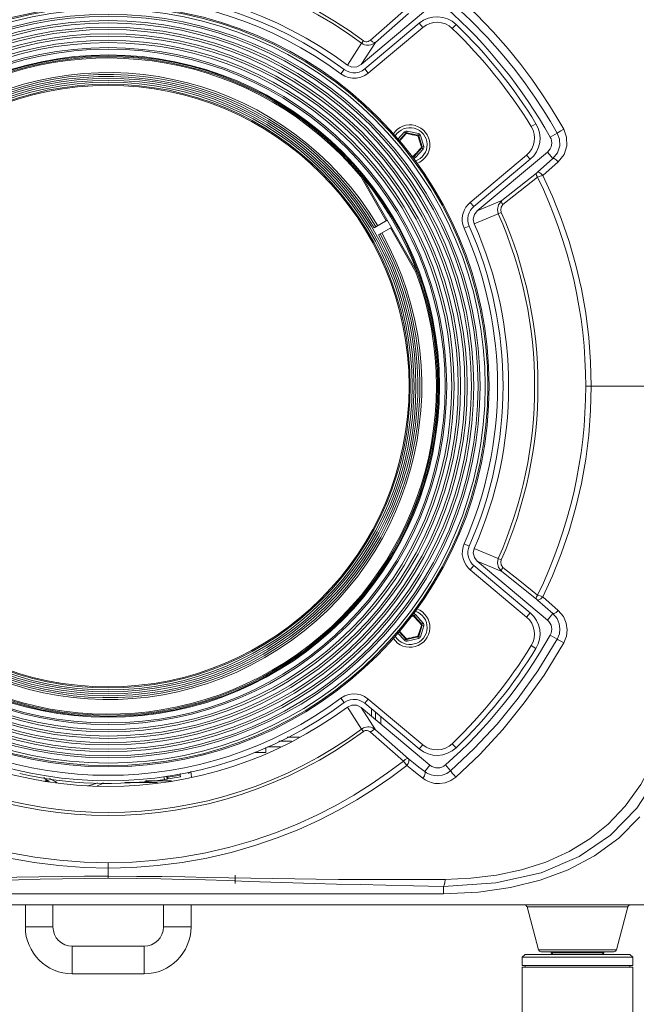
# Model space of a CAD drawing. Header units: millimetres. Extents: x 3925 to 5043, y -86 to 778.
# Tile 37 of 158: x 4407 to 4435, y 255 to 300. Entities that reach past the tile are written whole.
import ezdxf

# ---------------------------------------------------------------- set-up
doc = ezdxf.new("R2010")
doc.units = ezdxf.units.MM
doc.header["$LTSCALE"] = 46.255
doc.header["$PDMODE"] = 3
doc.header["$PDSIZE"] = 1
doc.layers.get('Defpoints').update_dxf_attribs({"linetype": 'CONTINUOUS'})
for name, color, linetype in [('140-154101-01_RIGGDXF_DIMENSION', 7, 'CONTINUOUS'), ('A65-LSM-GEARDXF_CONTINUOUS_LINE', 7, 'CONTINUOUS'), ('H30-BOTTOM-CDXF_CONTINUOUS_LINE', 7, 'CONTINUOUS'), ('H30-RUBBER-MDXF_CONTINUOUS_LINE', 7, 'CONTINUOUS'), ('H30-U-RING_DDXF_CONTINUOUS_LINE', 7, 'CONTINUOUS'), ('H30_CEILING_DXF_CONTINUOUS_LINE', 7, 'CONTINUOUS'), ('H30K-FRONT-CDXF_CONTINUOUS_LINE', 7, 'CONTINUOUS'), ('H60-FF-LENS-DXF_CONTINUOUS_LINE', 7, 'CONTINUOUS'), ('H60-LSM-GUIDDXF_CONTINUOUS_LINE', 7, 'CONTINUOUS'), ('H60-LSM-H-TADXF_CONTINUOUS_LINE', 7, 'CONTINUOUS'), ('LSM-BS-BASE-DXF_CONTINUOUS_LINE', 7, 'CONTINUOUS'), ('PJ-LENS-B10RDXF_CONTINUOUS_LINE', 7, 'CONTINUOUS'), ('SPACER-RIGGIDXF_CONTINUOUS_LINE', 7, 'CONTINUOUS')]:
    doc.layers.add(name, color=color, linetype=linetype)
doc.styles.add('SLDTEXTSTYLE0', font='arialbd.ttf', dxfattribs={"height": 5.5})
doc.dimstyles.new('SLDDIMSTYLE2', dxfattribs={"dimtxt": 5.650301, "dimasz": 4.572, "dimexe": 0, "dimexo": 0.0625, "dimgap": 1.412575, "dimtad": 0, "dimtih": 1, "dimtoh": 1, "dimlfac": 3.5, "dimrnd": 1e-09, "dimzin": 4, "dimdsep": 46, "dimtxsty": 'SLDTEXTSTYLE0', "dimsah": 1, "dimcen": 0.09, "dimadec": 0, "dimazin": 1, "dimtol": 1, "dimtp": 0.5, "dimtm": 0.5, "dimtfac": 1, "dimtdec": 1, "dimtofl": 0, "dimtmove": 0, "dimatfit": 3, "dimfxl": 1, "dimfrac": 2, "dimtolj": 1, "dimarcsym": 0})

# ---------------------------------------------------------------- blocks, each defined once
blk = doc.blocks.new('*D68')
at = {"layer": '140-154101-01_RIGGDXF_DIMENSION', "color": 0, "linetype": 'Continuous', "lineweight": -2}
for p, q in [((4484.363, 271.493), (4484.363, 203.012)), ((4477.961, 266.215), (4477.961, 203.012)), ((4473.961, 203.012), (4426.441, 203.012)), ((4484.363, 203.012), (4477.961, 203.012)), ((4488.363, 203.012), (4492.363, 203.012))]:
    blk.add_line(p, q, dxfattribs=at)
at = {"layer": '140-154101-01_RIGGDXF_DIMENSION', "color": 0, "linetype": 'Continuous'}
for points in [[(4473.961, 203.678), (4473.961, 202.345), (4477.961, 203.012)], [(4488.363, 203.678), (4488.363, 202.345), (4484.363, 203.012)]]:
    blk.add_solid(points, dxfattribs=at)
at = {"layer": 'Defpoints', "color": 0, "linetype": 'Continuous'}
for p in [(4484.363, 271.556), (4477.961, 266.277), (4477.961, 203.012)]:
    blk.add_point(p, dxfattribs=at)
at = {"layer": '140-154101-01_RIGGDXF_DIMENSION', "color": 0, "linetype": 'Continuous', "insert": (4448.201, 207.96), "char_height": 5.5, "attachment_point": 5, "style": 'SLDTEXTSTYLE0'}
blk.add_mtext('\\A1;25.61 [1.01]', dxfattribs=at)

msp = doc.modelspace()

# ---------------------------------------------------------------- linework, layer by layer
at = {"layer": 'A65-LSM-GEARDXF_CONTINUOUS_LINE', "color": 7, "linetype": 'Continuous', "lineweight": 0}
for p, q in [((4424.2078, 294.3712), (4424.5038, 294.6932)), ((4424.2553, 294.3121), (4424.559, 294.6424)), ((4424.3278, 294.3416), (4424.3667, 294.3844)), ((4424.3667, 294.3844), (4424.4074, 294.4289)), ((4424.4074, 294.4289), (4424.4472, 294.472)), ((4424.4472, 294.472), (4424.4958, 294.5242)), ((4424.5038, 294.6932), (4424.559, 294.6424)), ((4424.623, 294.7306), (4424.6067, 294.6574)), ((4424.6067, 294.6574), (4425.1138, 294.5441)), ((4424.623, 294.7306), (4425.1302, 294.6173)), ((4424.9491, 294.5468), (4425.0252, 294.529)), ((4425.0252, 294.529), (4425.1145, 294.5079)), ((4425.1302, 294.6173), (4425.1138, 294.5441)), ((4425.2222, 294.5327), (4425.1506, 294.5103)), ((4425.1506, 294.5103), (4425.3061, 294.0144)), ((4425.2222, 294.5327), (4425.3776, 294.0369)), ((4424.277, 294.2852), (4424.3278, 294.3416)), ((4425.2952, 293.9656), (4424.9435, 293.5831)), ((4425.2212, 293.9356), (4425.1753, 293.8847)), ((4425.2113, 294.2063), (4425.2321, 294.1385)), ((4425.275, 293.9957), (4425.2212, 293.9356)), ((4425.2321, 294.1385), (4425.2492, 294.082)), ((4425.3504, 293.9149), (4425.2952, 293.9656)), ((4425.3776, 294.0369), (4425.3061, 294.0144)), ((4424.9118, 293.6006), (4424.811, 293.6218)), ((4424.8958, 293.5681), (4424.845, 293.5795)), ((4424.8867, 293.5277), (4424.8958, 293.5681)), ((4424.9987, 293.5323), (4424.9435, 293.5831)), ((4425.3504, 293.9149), (4424.9987, 293.5323)), ((4425.0552, 293.7535), (4425.0061, 293.7008)), ((4425.0951, 293.7966), (4425.0552, 293.7535)), ((4425.1361, 293.8415), (4425.0951, 293.7966)), ((4425.1753, 293.8847), (4425.1361, 293.8415)), ((4424.8108, 272.7393), (4424.9119, 272.7605)), ((4424.8449, 272.7816), (4424.8959, 272.793)), ((4424.8868, 272.8337), (4424.8959, 272.793)), ((4424.9119, 272.7605), (4424.9673, 272.7018)), ((4424.9988, 272.8288), (4424.9436, 272.7781)), ((4424.9436, 272.7781), (4425.2953, 272.3956)), ((4424.9673, 272.7018), (4425.0142, 272.6519)), ((4424.9988, 272.8288), (4425.3505, 272.4463)), ((4425.0142, 272.6519), (4425.054, 272.6092)), ((4425.054, 272.6092), (4425.0952, 272.5645)), ((4425.0952, 272.5645), (4425.1349, 272.5212)), ((4425.1349, 272.5212), (4425.1833, 272.4678)), ((4424.32, 272.0284), (4424.277, 272.0762)), ((4425.3062, 272.3468), (4425.1508, 271.8509)), ((4425.3777, 272.3243), (4425.2223, 271.8285)), ((4425.3505, 272.4463), (4425.2953, 272.3956)), ((4425.3777, 272.3243), (4425.3062, 272.3468)), ((4424.5039, 271.668), (4424.2078, 271.9901)), ((4424.5591, 271.7187), (4424.2553, 272.0492)), ((4424.3679, 271.9756), (4424.32, 272.0284)), ((4424.4075, 271.9323), (4424.3679, 271.9756)), ((4424.4484, 271.888), (4424.4075, 271.9323)), ((4424.4878, 271.8457), (4424.4484, 271.888)), ((4424.5347, 271.7957), (4424.4878, 271.8457)), ((4424.5039, 271.668), (4424.5591, 271.7187)), ((4424.5908, 271.7363), (4424.5347, 271.7957)), ((4424.679, 271.7548), (4424.5908, 271.7363)), ((4425.114, 271.8171), (4424.6068, 271.7038)), ((4424.6232, 271.6306), (4424.6068, 271.7038)), ((4425.1303, 271.7439), (4424.6232, 271.6306)), ((4424.7367, 271.7671), (4424.679, 271.7548)), ((4424.806, 271.7821), (4424.7367, 271.7671)), ((4425.1303, 271.7439), (4425.114, 271.8171)), ((4425.1432, 271.9405), (4425.1146, 271.8533)), ((4425.1673, 272.0148), (4425.1432, 271.9405)), ((4425.2223, 271.8285), (4425.1508, 271.8509))]:
    msp.add_line(p, q, dxfattribs=at)
for points in [[(4424.4958, 294.5242), (4424.5554, 294.5875), (4424.5907, 294.6249)], [(4424.559, 294.6424), (4424.5647, 294.6421), (4424.5759, 294.6359), (4424.5907, 294.6249)], [(4424.5907, 294.6249), (4424.5965, 294.6424), (4424.6021, 294.6539), (4424.6067, 294.6574)], [(4424.5907, 294.6249), (4424.6672, 294.6089), (4424.7081, 294.6002), (4424.7525, 294.5907), (4424.8021, 294.5799), (4424.8544, 294.5683), (4424.9043, 294.5571), (4424.9491, 294.5468)], [(4425.1138, 294.5441), (4425.1164, 294.539), (4425.1167, 294.5262), (4425.1145, 294.5079)], [(4425.1145, 294.5079), (4425.1325, 294.5116), (4425.1453, 294.5124), (4425.1506, 294.5103)], [(4425.1145, 294.5079), (4425.1353, 294.4444), (4425.154, 294.3871), (4425.1707, 294.3352), (4425.1858, 294.288), (4425.1992, 294.2452), (4425.2113, 294.2063)], [(4425.2492, 294.082), (4425.2694, 294.0145), (4425.275, 293.9957)], [(4425.3061, 294.0144), (4425.3029, 294.0096), (4425.292, 294.003), (4425.275, 293.9957)], [(4425.275, 293.9957), (4425.2873, 293.982), (4425.2944, 293.9713), (4425.2952, 293.9656)], [(4424.9118, 293.6006), (4424.906, 293.5832), (4424.9003, 293.5717), (4424.8958, 293.5681)], [(4425.0061, 293.7008), (4424.9453, 293.6361), (4424.9118, 293.6006)], [(4424.9435, 293.5831), (4424.9378, 293.5834), (4424.9265, 293.5896), (4424.9118, 293.6006)], [(4424.8959, 272.793), (4424.9004, 272.7895), (4424.9061, 272.778), (4424.9119, 272.7605)], [(4424.9119, 272.7605), (4424.9266, 272.7716), (4424.9379, 272.7778), (4424.9436, 272.7781)], [(4425.2752, 272.3654), (4425.2528, 272.2906), (4425.2407, 272.2505), (4425.2275, 272.207), (4425.2126, 272.1584), (4425.1966, 272.1073), (4425.1813, 272.0586), (4425.1673, 272.0148)], [(4425.1833, 272.4678), (4425.2426, 272.4018), (4425.2752, 272.3654)], [(4425.2953, 272.3956), (4425.2945, 272.3899), (4425.2874, 272.3792), (4425.2752, 272.3654)], [(4425.2752, 272.3654), (4425.2921, 272.3582), (4425.3031, 272.3516), (4425.3062, 272.3468)], [(4424.5908, 271.7363), (4424.5761, 271.7252), (4424.5649, 271.719), (4424.5591, 271.7187)], [(4424.6068, 271.7038), (4424.6023, 271.7073), (4424.5966, 271.7188), (4424.5908, 271.7363)], [(4425.1146, 271.8533), (4425.0498, 271.8379), (4424.9911, 271.8241), (4424.9379, 271.8118), (4424.8896, 271.8007), (4424.8458, 271.7909), (4424.806, 271.7821)], [(4425.1146, 271.8533), (4425.1168, 271.835), (4425.1166, 271.8222), (4425.114, 271.8171)], [(4425.1508, 271.8509), (4425.1454, 271.8487), (4425.1326, 271.8496), (4425.1146, 271.8533)]]:
    msp.add_lwpolyline(points, dxfattribs=at)
for centre, radius, start, end in [((4424.5958, 294.6086), 0.125, 77.4075, 137.4075), ((4424.5958, 294.6086), 0.05, 77.4075, 137.4075), ((4425.1029, 294.4953), 0.05, 17.4075, 77.4075), ((4425.1029, 294.4953), 0.125, 17.4075, 77.4075), ((4425.2584, 293.9995), 0.05, 317.4075, 17.4075), ((4425.2584, 293.9995), 0.125, 317.4075, 17.4075), ((4424.9067, 293.6169), 0.05, 257.4075, 317.4075), ((4424.9067, 293.6169), 0.125, 273.37919, 317.4075), ((4424.9068, 272.7442), 0.05, 42.59575, 102.59575), ((4424.9068, 272.7442), 0.125, 42.59575, 86.69688), ((4425.2585, 272.3617), 0.05, 342.59575, 42.59575), ((4425.2585, 272.3617), 0.125, 342.59575, 42.59575), ((4424.5959, 271.7526), 0.125, 222.59575, 282.59575), ((4424.5959, 271.7526), 0.05, 222.59575, 282.59575), ((4425.103, 271.8659), 0.05, 282.59575, 342.59575), ((4425.103, 271.8659), 0.125, 282.59575, 342.59575)]:
    msp.add_arc(centre, radius, start, end, dxfattribs=at)
at = {"layer": 'H30-BOTTOM-CDXF_CONTINUOUS_LINE', "color": 7, "linetype": 'Continuous', "lineweight": 0}
for p, q in [((4416.836, 261.0307), (4416.836, 260.6557)), ((4376.7868, 259.6807), (4445.3851, 259.6807)), ((4434.6196, 259.588), (4430.0523, 259.588)), ((4430.5721, 257.6483), (4430.0523, 259.588)), ((4434.0999, 257.6483), (4434.6196, 259.588)), ((4434.0999, 257.6483), (4430.5721, 257.6483)), ((4433.9791, 257.5557), (4430.6928, 257.5557))]:
    msp.add_line(p, q, dxfattribs=at)
for centre, start, end in [((4429.9316, 259.5557), 15.00001, 90), ((4434.7403, 259.5557), 90, 164.99999), ((4430.6928, 257.6807), 195.00001, 270), ((4433.9791, 257.6807), 270, 344.99999)]:
    msp.add_arc(centre, 0.125, start, end, dxfattribs=at)
at = {"layer": 'H30-RUBBER-MDXF_CONTINUOUS_LINE', "color": 7, "linetype": 'Continuous', "lineweight": 0}
for p, q in [((4422.7033, 297.549), (4425.1694, 299.6183)), ((4422.864, 297.3575), (4425.3301, 299.4268)), ((4425.1694, 299.6183), (4425.3301, 299.4268)), ((4426.8393, 299.5617), (4426.666, 299.3815)), ((4421.7722, 297.5187), (4421.6228, 297.3182)), ((4422.7033, 297.549), (4422.864, 297.3575)), ((4430.4581, 295.0646), (4430.245, 294.9339)), ((4430.0354, 293.645), (4427.4793, 291.5002)), ((4430.1961, 293.4535), (4430.0354, 293.645)), ((4430.1961, 293.4535), (4427.64, 291.3086)), ((4427.64, 291.3086), (4427.4793, 291.5002)), ((4427.4331, 290.4296), (4427.2045, 290.3282)), ((4427.4331, 275.9317), (4427.2045, 276.0331)), ((4427.64, 275.0527), (4427.4793, 274.8612)), ((4427.4793, 274.8611), (4430.0354, 272.7163)), ((4427.64, 275.0527), (4430.1961, 272.9078)), ((4430.1961, 272.9078), (4430.0354, 272.7163)), ((4430.4581, 271.2967), (4430.245, 271.4274)), ((4421.7722, 268.8426), (4421.6228, 269.0431)), ((4422.7033, 268.8123), (4422.864, 269.0038)), ((4425.3301, 266.9345), (4422.864, 269.0038)), ((4425.1694, 266.743), (4422.7033, 268.8123)), ((4425.1694, 266.743), (4425.3301, 266.9345)), ((4426.8393, 266.7996), (4426.666, 266.9798))]:
    msp.add_line(p, q, dxfattribs=at)
for points in [[(4421.7722, 297.5187), (4421.9032, 297.4406), (4422.0302, 297.3951), (4422.1619, 297.3736), (4422.3017, 297.3764), (4422.4438, 297.4064), (4422.5805, 297.4648), (4422.7033, 297.549)], [(4421.6228, 297.3182), (4421.7979, 297.2138), (4421.9677, 297.153), (4422.1439, 297.1242), (4422.3295, 297.1279), (4422.519, 297.1679), (4422.7009, 297.2458), (4422.864, 297.3575)], [(4427.4793, 291.5002), (4427.3814, 291.4062), (4427.2836, 291.2801), (4427.202, 291.1287), (4427.1475, 290.9654), (4427.1221, 290.8047), (4427.1223, 290.6537), (4427.1473, 290.4964), (4427.2045, 290.3282)], [(4427.64, 291.3086), (4427.5662, 291.2378), (4427.4926, 291.143), (4427.4315, 291.0296), (4427.3905, 290.9066), (4427.3714, 290.7859), (4427.3715, 290.6731), (4427.3903, 290.5555), (4427.4331, 290.4296)], [(4427.2045, 276.0331), (4427.1557, 275.8969), (4427.1246, 275.7338), (4427.1224, 275.5525), (4427.1548, 275.3673), (4427.2169, 275.1998), (4427.2969, 275.0615), (4427.3861, 274.95), (4427.4793, 274.8611)], [(4427.4331, 275.9317), (4427.3965, 275.8298), (4427.3733, 275.7077), (4427.3716, 275.5724), (4427.396, 275.4331), (4427.4427, 275.3072), (4427.5026, 275.2035), (4427.5697, 275.1196), (4427.64, 275.0527)], [(4422.864, 269.0038), (4422.696, 269.1182), (4422.5316, 269.1893), (4422.3601, 269.2295), (4422.1766, 269.2389), (4421.9856, 269.2127), (4421.798, 269.1475), (4421.6228, 269.0431)], [(4422.7033, 268.8123), (4422.5767, 268.8985), (4422.4533, 268.9519), (4422.3247, 268.982), (4422.1865, 268.9891), (4422.0435, 268.9695), (4421.9033, 268.9208), (4421.7722, 268.8426)]]:
    msp.add_lwpolyline(points, dxfattribs=at)
for centre, radius, start, end in [((4411.086, 283.1807), 17.8822, 53.30267, 126.69733), ((4411.086, 283.1807), 17.6322, 53.30267, 126.69733), ((4425.9729, 298.6607), 1.25, 46.11903, 130), ((4425.9729, 298.6607), 1, 46.11903, 130), ((4411.086, 283.1807), 22.4768, 31.52743, 46.11903), ((4411.086, 283.1807), 22.7268, 31.52743, 46.11903), ((4424.7512, 294.1128), 0.9, 290.50019, 146.58525), ((4424.7512, 294.1128), 0.775, 288.09327, 148.89012), ((4429.3926, 294.411), 1, 310, 31.52743), ((4429.3926, 294.411), 1.25, 310, 31.52743), ((4411.086, 283.1807), 17.8822, 336.08576, 23.91424), ((4411.086, 283.1807), 17.6322, 336.08576, 23.91426), ((4424.7514, 272.2484), 0.9, 213.40273, 69.51207), ((4424.7514, 272.2484), 0.775, 211.09481, 71.92085), ((4429.3926, 271.9503), 1, 328.47257, 50), ((4429.3926, 271.9503), 1.25, 328.47257, 50), ((4411.086, 283.1807), 22.4768, 313.88097, 328.47257), ((4411.086, 283.1807), 22.7268, 313.88097, 328.47257), ((4411.086, 283.1807), 17.6322, 233.30267, 306.69733), ((4411.086, 283.1807), 17.8822, 233.30267, 306.69733), ((4425.9729, 267.7006), 1.25, 230, 313.88097), ((4425.9729, 267.7006), 1, 230, 313.88097)]:
    msp.add_arc(centre, radius, start, end, dxfattribs=at)
at = {"layer": 'H30-U-RING_DDXF_CONTINUOUS_LINE', "color": 7, "linetype": 'Continuous', "lineweight": 0}
for p, q in [((4407.336, 259.6807), (4407.336, 258.6807)), ((4408.586, 259.6807), (4408.586, 258.6807)), ((4413.586, 258.6807), (4413.586, 259.6807)), ((4414.836, 258.6807), (4414.836, 259.6807)), ((4408.586, 258.6807), (4407.336, 258.6807)), ((4413.586, 258.6807), (4414.836, 258.6807)), ((4409.461, 257.8057), (4412.711, 257.8057)), ((4409.461, 257.8057), (4409.461, 256.5557)), ((4412.711, 257.8057), (4412.711, 256.5557)), ((4409.461, 256.5557), (4412.711, 256.5557))]:
    msp.add_line(p, q, dxfattribs=at)
for centre, radius, start, end in [((4409.461, 258.6807), 2.125, 180, 270), ((4409.461, 258.6807), 0.875, 180, 270), ((4412.711, 258.6807), 2.125, 270, 0), ((4412.711, 258.6807), 0.875, 270, 0)]:
    msp.add_arc(centre, radius, start, end, dxfattribs=at)
at = {"layer": 'H30_CEILING_DXF_CONTINUOUS_LINE', "color": 7, "linetype": 'Continuous', "lineweight": 0}
for p, q in [((4431.1485, 257.5057), (4431.1485, 257.5557)), ((4433.5235, 257.5057), (4431.1485, 257.5057)), ((4431.2235, 257.4307), (4431.1485, 257.5057)), ((4433.4485, 257.4307), (4433.5235, 257.5057)), ((4433.5235, 257.5057), (4433.5235, 257.5557))]:
    msp.add_line(p, q, dxfattribs=at)
at = {"layer": 'H30K-FRONT-CDXF_CONTINUOUS_LINE', "color": 7, "linetype": 'Continuous', "lineweight": 0}
for p, q in [((4422.5426, 297.7405), (4425.6571, 300.3539)), ((4422.964, 298.8519), (4424.4524, 300.1681)), ((4423.1904, 298.7476), (4424.6802, 300.0625)), ((4421.9216, 297.7192), (4422.564, 298.7143)), ((4422.5426, 297.7405), (4423.1904, 298.7476)), ((4422.6455, 298.8245), (4422.564, 298.7143)), ((4431.1024, 294.4622), (4431.4217, 294.6422)), ((4430.9793, 293.7843), (4427.8007, 291.1171)), ((4431.2276, 293.4883), (4430.5247, 292.8741)), ((4430.9793, 293.7843), (4431.2276, 293.4883)), ((4431.4671, 293.3406), (4430.7683, 292.7237)), ((4430.4789, 292.8325), (4428.9115, 291.5821)), ((4430.5269, 292.6489), (4428.9589, 291.3992)), ((4428.9115, 291.5821), (4427.8007, 291.1171)), ((4428.7499, 290.9871), (4427.6616, 290.5309)), ((4428.8877, 291.048), (4428.7499, 290.9871)), ((4442.0338, 283.1807), (4432.7117, 283.1806)), ((4427.6616, 275.8304), (4428.7499, 275.3742)), ((4427.8007, 275.2442), (4428.9115, 274.7792)), ((4427.8007, 275.2442), (4430.9793, 272.577)), ((4428.8877, 275.3133), (4428.7499, 275.3742)), ((4428.9115, 274.7792), (4430.479, 273.5288)), ((4430.5247, 273.4871), (4431.2276, 272.873)), ((4430.7684, 273.6376), (4431.4671, 273.0207)), ((4430.9793, 272.577), (4431.2276, 272.873)), ((4431.1024, 271.8991), (4431.4217, 271.7191)), ((4422.564, 267.647), (4421.9216, 268.6422)), ((4425.6571, 266.0074), (4422.5426, 268.6208)), ((4423.1904, 267.6137), (4422.5426, 268.6208)), ((4422.6455, 267.5368), (4422.564, 267.647)), ((4424.6802, 266.2988), (4423.1904, 267.6137)), ((4424.4527, 266.1929), (4422.964, 267.5094)), ((4424.5038, 266.127), (4424.4523, 266.1935)), ((4424.6061, 265.9959), (4424.5038, 266.127)), ((4425.6571, 266.0074), (4425.4172, 265.7215)), ((4426.3623, 266.0177), (4426.593, 265.7586)), ((4435.1648, 263.666), (4434.203, 262.707)), ((4434.203, 262.707), (4433.1075, 261.9037)), ((4411.0861, 261.3447), (4411.0861, 261.5849)), ((4411.0873, 260.9773), (4411.0861, 261.3447)), ((4411.0873, 260.8868), (4411.0874, 260.9773)), ((4426.2757, 260.1807), (4426.2739, 260.518)), ((4430.6494, 260.7971), (4429.3015, 260.4646)), ((4426.2757, 260.1807), (4395.8986, 260.1807))]:
    msp.add_line(p, q, dxfattribs=at)
for points in [[(4426.8294, 300.8918), (4427.7416, 300.0332), (4428.5225, 299.2204), (4429.1916, 298.458), (4429.7664, 297.7467), (4430.2625, 297.0847), (4430.6937, 296.4673), (4431.0724, 295.8886), (4431.4093, 295.3408), (4431.7137, 294.8151)], [(4426.593, 300.6027), (4427.4939, 299.763), (4428.2656, 298.9672), (4428.927, 298.2199), (4429.4954, 297.5223), (4429.986, 296.8724), (4430.4126, 296.2661), (4430.7872, 295.6975), (4431.1205, 295.159), (4431.4217, 294.6422)], [(4422.6455, 298.8245), (4422.6758, 298.8057), (4422.7128, 298.7906), (4422.7564, 298.7817), (4422.8052, 298.7814), (4422.8575, 298.7917), (4422.9113, 298.8146), (4422.964, 298.8519)], [(4422.964, 298.8519), (4423.0499, 298.7789), (4423.1314, 298.7414), (4423.1904, 298.7476)], [(4422.564, 298.7143), (4422.6247, 298.6762), (4422.6985, 298.6449), (4422.7849, 298.625), (4422.8812, 298.6214), (4422.9837, 298.6381), (4423.0885, 298.679), (4423.1904, 298.7476)], [(4422.5426, 297.7405), (4422.3433, 297.6375), (4422.1221, 297.6305), (4421.9216, 297.7192)], [(4431.4217, 294.6422), (4431.5239, 294.3681), (4431.5337, 294.0599), (4431.4339, 293.7501), (4431.2276, 293.4883)], [(4431.7137, 294.8151), (4431.5793, 294.7394), (4431.4677, 294.6733), (4431.4217, 294.6422)], [(4431.7137, 294.8151), (4431.8439, 294.4635), (4431.8561, 294.0687), (4431.729, 293.6731), (4431.4671, 293.3406)], [(4431.4671, 293.3406), (4431.3758, 293.4319), (4431.288, 293.4861), (4431.2276, 293.4883)], [(4430.5269, 292.6489), (4430.483, 292.7244), (4430.4662, 292.7911), (4430.4786, 292.8322)], [(4430.4789, 292.8325), (4430.5086, 292.8584), (4430.5247, 292.8741)], [(4430.7681, 292.7236), (4430.675, 292.8155), (4430.5853, 292.8708), (4430.5251, 292.8743)], [(4430.7684, 292.7237), (4430.6462, 292.6875), (4430.5269, 292.6489)], [(4430.7683, 292.7237), (4431.2058, 291.7635), (4431.6026, 290.7665), (4431.9571, 289.7288), (4432.2624, 288.6625), (4432.5135, 287.5805), (4432.7092, 286.4882), (4432.8493, 285.3861), (4432.9332, 284.2808), (4432.961, 283.1806)], [(4428.9115, 291.5821), (4428.7618, 291.3959), (4428.7102, 291.1841), (4428.7499, 290.9871)], [(4428.9589, 291.3992), (4428.8854, 291.2852), (4428.8622, 291.1613), (4428.8877, 291.048)], [(4428.9589, 291.3992), (4428.9161, 291.4733), (4428.899, 291.539), (4428.9115, 291.5821)], [(4427.6616, 290.5309), (4427.6193, 290.7382), (4427.6681, 290.9461), (4427.8007, 291.1171)], [(4432.961, 283.1806), (4432.9327, 282.0716), (4432.8481, 280.9637), (4432.7076, 279.8631), (4432.5115, 278.7711), (4432.26, 277.6896), (4431.9544, 276.6238), (4431.5996, 275.5868), (4431.2023, 274.5898), (4430.7684, 273.6376)], [(4427.8007, 275.2442), (4427.6681, 275.4152), (4427.6193, 275.6231), (4427.6616, 275.8304)], [(4428.7499, 275.3742), (4428.7102, 275.1771), (4428.7618, 274.9654), (4428.9115, 274.7792)], [(4428.8877, 275.3133), (4428.8622, 275.2), (4428.8854, 275.0762), (4428.9589, 274.9621)], [(4428.9589, 274.9621), (4428.9161, 274.888), (4428.899, 274.8223), (4428.9115, 274.7792)], [(4428.9589, 274.9621), (4429.7191, 274.3556), (4430.5269, 273.7124)], [(4430.5269, 273.7124), (4430.483, 273.6369), (4430.4662, 273.5702), (4430.4786, 273.5291)], [(4430.5247, 273.4871), (4430.5086, 273.5029), (4430.479, 273.5288)], [(4430.5245, 273.4873), (4430.5856, 273.4909), (4430.6751, 273.5459), (4430.7685, 273.6375)], [(4430.5269, 273.7124), (4430.6462, 273.6738), (4430.7684, 273.6375)], [(4431.4671, 273.0207), (4431.3758, 272.9294), (4431.288, 272.8752), (4431.2276, 272.873)], [(4431.4671, 273.0207), (4431.7004, 272.7392), (4431.8268, 272.4387), (4431.8669, 272.146), (4431.8336, 271.8512), (4431.7137, 271.5462)], [(4431.2276, 272.873), (4431.4114, 272.6513), (4431.5107, 272.4157), (4431.5421, 272.1869), (4431.5159, 271.9568), (4431.4217, 271.7191)], [(4431.4217, 271.7191), (4430.5419, 270.2873), (4429.6558, 269.0464), (4428.6948, 267.8716), (4427.6594, 266.7626), (4426.593, 265.7586)], [(4431.7137, 271.5462), (4431.5793, 271.6219), (4431.4677, 271.688), (4431.4217, 271.7191)], [(4431.7137, 271.5462), (4430.8244, 270.0896), (4429.9286, 268.8259), (4428.9567, 267.6281), (4427.909, 266.496), (4426.8294, 265.4695)], [(4421.9216, 268.6422), (4422.1221, 268.7308), (4422.3433, 268.7238), (4422.5426, 268.6208)], [(4423.1904, 267.6137), (4423.1279, 267.6597), (4423.055, 267.6983), (4422.9776, 267.7248), (4422.9042, 267.738), (4422.8374, 267.7406), (4422.7738, 267.7347), (4422.7093, 267.7198), (4422.6401, 267.6929), (4422.564, 267.647)], [(4422.964, 267.5094), (4423.0499, 267.5824), (4423.1314, 267.6199), (4423.1904, 267.6137)], [(4422.964, 267.5094), (4422.9316, 267.5343), (4422.894, 267.5555), (4422.8543, 267.5705), (4422.8169, 267.5786), (4422.7829, 267.581), (4422.7507, 267.5789), (4422.7182, 267.5723), (4422.6835, 267.5594), (4422.6455, 267.5368)], [(4424.4523, 266.1935), (4424.5376, 266.2676), (4424.6204, 266.3058), (4424.6803, 266.2986)], [(4424.6061, 265.9959), (4424.665, 266.0786), (4424.7006, 266.1663), (4424.7056, 266.2446), (4424.6803, 266.2986)], [(4425.4172, 265.7215), (4425.1593, 265.9238), (4424.9136, 266.1163), (4424.6802, 266.2988)], [(4435.8398, 266.3276), (4435.2076, 265.1348), (4434.4973, 264.1494), (4433.731, 263.3424), (4432.8975, 262.6709), (4431.9556, 262.0963), (4430.901, 261.6207), (4429.7944, 261.267), (4428.6682, 261.0283), (4427.5036, 260.8845), (4426.3374, 260.828)], [(4411.0861, 261.3447), (4409.9814, 261.3729), (4408.8581, 261.4589), (4407.731, 261.6029), (4406.6157, 261.8031), (4405.519, 262.0582), (4404.452, 262.3642), (4403.4292, 262.714), (4402.4578, 263.1005), (4401.537, 263.5186), (4400.6636, 263.9649), (4399.8338, 264.4369), (4399.0435, 264.9329), (4398.2889, 265.4526), (4397.566, 265.9962)], [(4411.0862, 261.5849), (4409.9935, 261.613), (4408.8824, 261.6986), (4407.7675, 261.8417), (4406.6644, 262.0406), (4405.5799, 262.2938), (4404.525, 262.5974), (4403.5139, 262.9442), (4402.5537, 263.3272), (4401.6438, 263.7413), (4400.7806, 264.1831), (4399.9605, 264.6502), (4399.1796, 265.1411), (4398.4338, 265.6551), (4397.7192, 266.1929)], [(4424.6059, 265.9962), (4423.8829, 265.4525), (4423.1282, 264.9329), (4422.338, 264.4368), (4421.5082, 263.9649), (4420.6349, 263.5186), (4419.7142, 263.1005), (4418.7429, 262.714), (4417.7202, 262.3643), (4416.6534, 262.0583), (4415.5567, 261.8032), (4414.4414, 261.603), (4413.3169, 261.4593), (4412.1945, 261.3731), (4411.0861, 261.3447)], [(4424.4527, 266.1929), (4423.738, 265.655), (4422.9922, 265.141), (4422.2113, 264.6501), (4421.3912, 264.1831), (4420.5281, 263.7413), (4419.6182, 263.3272), (4418.6582, 262.9443), (4417.6472, 262.5975), (4416.5925, 262.2939), (4415.508, 262.0407), (4414.4049, 261.8418), (4413.2925, 261.6989), (4412.1823, 261.6132), (4411.0862, 261.5849)], [(4425.3346, 265.4185), (4425.0797, 265.6207), (4424.8369, 265.8132), (4424.6059, 265.9962)], [(4425.3346, 265.4185), (4425.4121, 265.5311), (4425.4427, 265.6434), (4425.4172, 265.7215)], [(4426.8294, 265.4695), (4426.5992, 265.3085), (4426.3405, 265.2073), (4426.0951, 265.1709), (4425.8833, 265.1818), (4425.7058, 265.2221), (4425.5584, 265.2795), (4425.4363, 265.3465), (4425.3346, 265.4185)], [(4426.593, 265.7586), (4426.4134, 265.6348), (4426.2113, 265.5571), (4426.019, 265.5293), (4425.8525, 265.5379), (4425.7124, 265.5691), (4425.5956, 265.6136), (4425.4984, 265.6656), (4425.4172, 265.7215)], [(4426.2739, 260.5181), (4428.6412, 260.6714), (4430.6865, 261.136), (4432.4075, 261.8719), (4433.8258, 262.8361), (4435.026, 264.0658), (4436.0331, 265.617)], [(4426.8294, 265.4695), (4426.7473, 265.5591), (4426.6681, 265.6519), (4426.6119, 265.7246), (4426.593, 265.7586)], [(4433.1075, 261.9037), (4431.9151, 261.2706), (4430.6494, 260.7971)], [(4411.0873, 260.9773), (4410.0116, 260.9737), (4408.9736, 260.964), (4407.9508, 260.9497), (4406.9515, 260.9326), (4405.9607, 260.9142), (4404.9644, 260.8955), (4403.974, 260.878), (4403.0075, 260.8628), (4402.0239, 260.8497), (4400.9733, 260.8389), (4399.8429, 260.831), (4398.6156, 260.8263), (4397.2799, 260.8254), (4395.8341, 260.8281)], [(4426.3374, 260.828), (4424.985, 260.8254), (4423.7377, 260.826), (4422.586, 260.8297), (4421.5111, 260.8364), (4420.5066, 260.8457), (4419.5364, 260.8575), (4418.5489, 260.8722), (4417.5479, 260.8893), (4416.5552, 260.9077), (4415.5628, 260.9264), (4414.5583, 260.9442), (4413.5158, 260.96), (4412.3791, 260.9721), (4411.0873, 260.9773)], [(4411.0873, 260.8868), (4410.0336, 260.8814), (4409.0147, 260.8668), (4408.0081, 260.845), (4407.0215, 260.8184), (4406.0406, 260.7887), (4405.0515, 260.757), (4404.0657, 260.7249), (4403.1014, 260.6941), (4402.118, 260.6638), (4401.0658, 260.6334), (4399.9321, 260.6031), (4398.6996, 260.5734), (4397.3571, 260.5449), (4395.898, 260.518)], [(4426.2739, 260.518), (4424.9083, 260.543), (4423.6546, 260.5693), (4422.4978, 260.5966), (4421.4193, 260.6248), (4420.4128, 260.6532), (4419.4422, 260.6825), (4418.4562, 260.7136), (4417.4589, 260.746), (4416.4725, 260.7779), (4415.489, 260.8084), (4414.4964, 260.8365), (4413.4693, 260.8607), (4412.3528, 260.879), (4411.0873, 260.8868)], [(4426.2739, 260.518), (4426.3003, 260.5706), (4426.3241, 260.6774), (4426.3431, 260.8281)], [(4429.3015, 260.4646), (4427.853, 260.2608), (4426.2757, 260.1807)]]:
    msp.add_lwpolyline(points, dxfattribs=at)
for centre, radius, start, end in [((4411.086, 283.1807), 19.4513, 53.53863, 126.46137), ((4411.086, 283.1807), 19.3142, 53.53863, 126.46137), ((4411.086, 283.1807), 18.1322, 53.30267, 126.69733), ((4411.086, 283.1807), 22.9768, 29.40626, 48.32841), ((4430.6326, 294.1974), 0.5393, 310, 29.40626), ((4411.086, 283.1807), 21.625, 334.0327, 25.9673), ((4411.086, 283.1807), 19.312, 336.15733, 23.84267), ((4411.086, 283.1807), 19.4627, 336.15733, 23.84267), ((4411.086, 283.1807), 18.1322, 336.08576, 23.91424), ((4430.6326, 272.1639), 0.5393, 330.59374, 50), ((4411.086, 283.1807), 22.9768, 311.67159, 330.59374), ((4411.086, 283.1807), 18.1322, 233.30267, 306.69733), ((4411.086, 283.1807), 19.3142, 233.53863, 306.46137), ((4411.086, 283.1807), 19.4513, 233.53863, 306.46137), ((4426.0038, 266.4206), 0.5393, 230, 311.67159)]:
    msp.add_arc(centre, radius, start, end, dxfattribs=at)
at = {"layer": 'H60-FF-LENS-DXF_CONTINUOUS_LINE', "color": 7, "linetype": 'Continuous', "lineweight": 0}
for p, q in [((4413.6097, 265.4915), (4413.6292, 265.3612)), ((4413.7323, 265.5153), (4413.7527, 265.3793)), ((4413.7527, 265.3793), (4413.7821, 265.3837)), ((4413.7804, 265.5247), (4413.7844, 265.4638)), ((4414.3474, 265.635), (4414.3524, 265.5599))]:
    msp.add_line(p, q, dxfattribs=at)
for points in [[(4413.7821, 265.3837), (4413.7864, 265.4047), (4413.7844, 265.4638)], [(4414.3524, 265.5599), (4414.1735, 265.5276), (4413.9847, 265.4955), (4413.7844, 265.4638)], [(4414.3524, 265.5599), (4414.3544, 265.5004), (4414.3501, 265.4791)]]:
    msp.add_lwpolyline(points, dxfattribs=at)
for start, end in [(257.13725, 278.51976), (278.61458, 280.44786)]:
    msp.add_arc((4411.086, 283.1807), 18, start, end, dxfattribs=at)
at = {"layer": 'H60-LSM-GUIDDXF_CONTINUOUS_LINE', "color": 7, "linetype": 'Continuous', "lineweight": 0}
for p, q in [((4423.0026, 268.5611), (4423.0026, 268.2348)), ((4423.1841, 268.4089), (4423.1841, 268.0825)), ((4423.4338, 268.1994), (4423.4338, 267.873)), ((4419.7532, 267.2777), (4419.1933, 267.2777)), ((4418.2272, 266.8129), (4418.2272, 266.5829)), ((4418.8956, 266.8465), (4418.297, 266.8465)), ((4419.3922, 267.0962), (4418.816, 267.0962)), ((4418.2272, 266.5829), (4417.7306, 266.5829)), ((4414.8247, 265.7278), (4414.8641, 265.473))]:
    msp.add_line(p, q, dxfattribs=at)
at = {"layer": 'H60-LSM-H-TADXF_CONTINUOUS_LINE', "color": 7, "linetype": 'Continuous', "lineweight": 0}
for p, q in [((4408.2146, 265.2917), (4408.3871, 265.2917)), ((4411.842, 265.2167), (4413.3168, 265.2167)), ((4412.769, 265.2917), (4413.9576, 265.2917))]:
    msp.add_line(p, q, dxfattribs=at)
msp.add_lwpolyline([(4414.8298, 265.6944), (4414.8056, 265.677), (4414.7727, 265.6615), (4414.7382, 265.6523), (4414.7041, 265.6494)], dxfattribs=at)
at = {"layer": 'LSM-BS-BASE-DXF_CONTINUOUS_LINE', "color": 7, "linetype": 'Continuous', "lineweight": 0}
for radius, start, end in [(2.433, 230.95032, 238.20741), (2.3081, 236.57316, 246.17581), (2.3081, 281.52208, 293.15095), (2.433, 291.50415, 298.78142)]:
    msp.add_arc((4409.6995, 267.3337), radius, start, end, dxfattribs=at)
at = {"layer": 'PJ-LENS-B10RDXF_CONTINUOUS_LINE', "color": 7, "linetype": 'Continuous', "lineweight": 0}
for p, q in [((4422.527, 292.6672), (4423.6808, 290.6688)), ((4425.068, 288.366), (4422.5676, 292.6968)), ((4423.1371, 290.3549), (4423.724, 290.6938)), ((4423.3246, 290.0301), (4423.9115, 290.369)), ((4423.8683, 290.344), (4425.0221, 288.3456))]:
    msp.add_line(p, q, dxfattribs=at)
for points in [[(4422.527, 292.6672), (4422.5404, 292.6769), (4422.5538, 292.687), (4422.5675, 292.6968)], [(4425.068, 288.366), (4425.0528, 288.3591), (4425.0375, 288.3525), (4425.0221, 288.3456)]]:
    msp.add_lwpolyline(points, dxfattribs=at)
for radius in [17.25, 17.1925, 17.0747, 16.8397, 16.75, 16.5554, 16.45, 16.2579, 16.1525, 15.9604, 15.855, 15.6629, 15.5575, 15.3303, 15.26, 15, 14.9625, 13.9375, 13.85, 13.7625, 13.675, 13.625]:
    msp.add_circle((4411.086, 283.1807), radius, dxfattribs=at)
for radius, start, end in [(14.9125, 39.65194, 219.6509), (14.8625, 39.66449, 200.33461), (14.2, 30.75657, 209.24343), (14.1125, 30.76126, 209.23874), (14.025, 30.76601, 209.23399), (14.9125, 219.65186, 39.6509), (14.2, 210.75657, 29.24343), (14.1125, 210.76126, 29.23874), (14.025, 210.76601, 29.23399), (14.8625, 219.66716, 20.33551)]:
    msp.add_arc((4411.086, 283.1807), radius, start, end, dxfattribs=at)
at = {"layer": 'SPACER-RIGGIDXF_CONTINUOUS_LINE', "color": 7, "linetype": 'Continuous', "lineweight": 0}
for p, q in [((4429.961, 257.4307), (4429.836, 257.3057)), ((4429.961, 257.4307), (4434.711, 257.4307)), ((4434.711, 257.4307), (4434.836, 257.3057)), ((4429.836, 257.3057), (4434.836, 257.3057)), ((4429.836, 256.9307), (4429.836, 257.3057)), ((4434.836, 256.9307), (4429.836, 256.9307)), ((4429.961, 256.9307), (4429.961, 256.8557)), ((4434.711, 256.9307), (4434.711, 256.8557)), ((4434.836, 256.9307), (4434.836, 257.3057)), ((4429.836, 256.8557), (4434.836, 256.8557)), ((4429.836, 254.2557), (4429.836, 256.8557)), ((4434.836, 254.2557), (4434.836, 256.8557))]:
    msp.add_line(p, q, dxfattribs=at)

# ---------------------------------------------------------------- dimensions: what is measured, and where the dimension line sits
at = {"layer": '140-154101-01_RIGGDXF_DIMENSION', "color": 2, "linetype": 'Continuous'}
dim = msp.add_linear_dim(base=(4477.961, 203.0116), p1=(4484.3629, 271.5557), p2=(4477.961, 266.2772), angle=0, dimstyle='SLDDIMSTYLE2', override={"dimtxt": 5, "dimasz": 4, "dimtad": 1, "dimtih": 0, "dimtoh": 0, "dimlfac": 4, "dimtol": 0, "dimtp": 0.01, "dimtm": 0.01, "dimtdec": 2, "dimtofl": 1, "dimtzin": 0}, dxfattribs=at)
dim.commit()
dim.dimension.update_dxf_attribs({"geometry": '*D68', "text_midpoint": (4448.201, 203.0116), "dimtype": 160})

doc.saveas('drawing.dxf')
